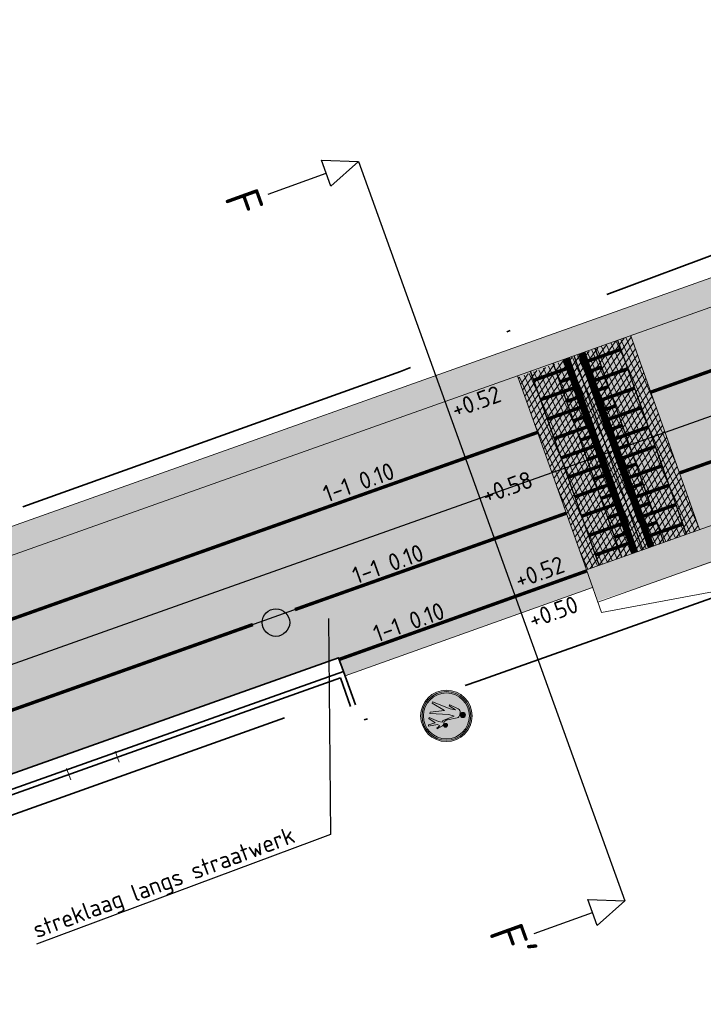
# Model space of a CAD drawing. Header units: metres. Extents: x 132493 to 134960, y 502695 to 503907.
# Tile 49 of 144: x 133012 to 133032, y 502999 to 503028. Entities that reach past the tile are written whole.
import ezdxf
from ezdxf import colors
from ezdxf.entities.mleader import LeaderData, LeaderLine
from ezdxf.enums import TextEntityAlignment as Align
from ezdxf.math import Vec2, Vec3

# ---------------------------------------------------------------- set-up
doc = ezdxf.new("R2010")
doc.units = ezdxf.units.M
for name, pattern in [('VH-OPSLUITBAND_150X250', [24, 16, -2, 4, -2]), ('VW-1-1_STREEP', [2, 1, -1]), ('XX-PROJECTGRENS', [18, 12, -3, 0, -3])]:
    doc.linetypes.add(name, pattern=pattern)
doc.layers.get('Defpoints').update_dxf_attribs({"color": 3})
for name, color, linetype, lineweight, plot in [('ARC-hoev-bss-kf-ev-rood-kleurecht', 200, 'Continuous', 35, False), ('ARC-hoev-fietsstrook-plateau-drempel-afalt rood', 241, 'Continuous', 18, False), ('ARC-hoev-gras zaaien', 73, 'Continuous', 35, False), ('ARC-hoev-nieuw-asfalt-streetprint', 215, 'Continuous', 35, False)]:
    doc.layers.add(name, color=color, linetype=linetype, lineweight=lineweight, plot=plot)
for name, color, linetype, lineweight in [('B-WE-VW-VERKEERSTEKEN_BORD_G-S', 7, 'Continuous', 25), ('N-WE-KG-GRENS_WERKGRENS-G', 5, 'XX-PROJECTGRENS', 35), ('N-WE-RI-PUT_BETON-S-200', 7, 'Continuous', 25), ('N-WE-VH-GOOT_BSS_ACHTERKANT-G', 202, 'Continuous', 35), ('N-WE-VH-KANTOPSLUITING_OPSLUITBAND_150X250-G', 10, 'VH-OPSLUITBAND_150X250', 35), ('N-WE-VH-KANTOPSLUITING_VOORKANTBAND-G', 7, 'Continuous', 35), ('N-WE-VH-KANTVERHARDING-G', 2, 'Continuous', 18), ('N-WE-VH-VERHARDING_ASFALT-A', 23, 'Continuous', 18), ('N-WE-VW-MARKERING-T25', 7, 'Continuous', 25), ('N-WE-VW-MARKERING_DWARS_STOPSTREEP_020-G', 7, 'Continuous', 18), ('N-WE-VW-MARKERING_LANGS_STREEP_11_010-G', 7, 'VW-1-1_STREEP', 13), ('N-WE-VW-MARKERING_LANGS_STREEP_DOORGETROKKEN_010-G', 7, 'Continuous', 13), ('X-XX-AL-AANPIJLING-T25', 7, 'Continuous', 25), ('X-XX-AL-DETAIL1-T25', 7, 'Continuous', 25), ('X-XX-AL-VERWIJZING-S', 7, 'Continuous', 25)]:
    doc.layers.add(name, color=color, linetype=linetype, lineweight=lineweight)
doc.styles.add('NLCS-ISO', font='NLCS-ISO.ttf')
doc.styles.add('NLCS-ISO-M200-T25', font='NLCS-ISO.ttf', dxfattribs={"height": 0.5})

# ---------------------------------------------------------------- blocks, each defined once
blk = doc.blocks.new('SAL-VERWIJZING_DOORSNEDE_BOVEN-SO')
for p, q in [((-2, 9), (0, 14)), ((0, 14), (2, 9)), ((2, 9), (-2, 9)), ((0, 0), (0, 9))]:
    blk.add_line(p, q)
at = {"lineweight": 50, "style": 'NLCS-ISO'}
blk.add_attdef('...', text='', height=5, dxfattribs=at).set_placement((-0.05252548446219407, -1.187903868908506), align=Align.TOP_CENTER)
blk = doc.blocks.new('B-SVW-VERKEERSTEKEN_BORD_G07-SO')
at = {"true_color": 0xffffff}
h = blk.add_hatch(color=7, dxfattribs=at)
h.dxf.hatch_style = 1
h.paths.add_polyline_path([(-0.866125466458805, 1.849957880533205), (-0.671560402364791, 1.849957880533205), (-0.6671047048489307, 1.932112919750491, -0.3984315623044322), (-1.027739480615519, 2.312836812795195, -0.2168950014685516), (-0.896849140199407, 2.600378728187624), (-1.315348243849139, 3.080967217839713, 0.3003999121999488), (-3.35, 0, 1), (3.35, 0, 0.1470390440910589), (2.794836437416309, 1.846994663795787), (1.535524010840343, 0.3928256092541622, -0.2176120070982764), (1.630397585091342, 0.1851605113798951, -0.4541439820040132), (1.318880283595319, -0.08707459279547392), (1.310075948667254, -0.1521966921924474), (1.355685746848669, -0.1521966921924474, -0.1814952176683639), (1.509453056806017, -0.2275097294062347), (2.137087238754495, -0.8928131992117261), (2.046093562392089, -0.9838068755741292), (1.606754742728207, -0.6103573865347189), (1.493772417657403, -0.980665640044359), (2.011565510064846, -2.210829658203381), (1.826411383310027, -2.283001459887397), (1.311759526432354, -1.366654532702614), (0.9289118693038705, -2.411689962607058), (0.7562971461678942, -2.411689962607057), (1.016764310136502, -0.949278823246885), (1.010507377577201, -0.4314857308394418), (0.7751445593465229, -0.37187887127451), (0.4424800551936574, 0.1208226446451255), (0.4989712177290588, 0.1443627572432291), (0.4613146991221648, 0.238510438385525), (0.3859888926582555, 0.2087006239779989), (-0.2133869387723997, 1.103071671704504), (-0.2573259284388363, 0.2997070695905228), (0.1788716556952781, -2.411689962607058), (-0.04078498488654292, -2.411689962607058), (-0.6998059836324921, -0.4158050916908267), (-1.358826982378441, -2.411689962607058), (-1.59731826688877, -2.411689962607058), (-1.148568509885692, 0.3216701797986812), (-1.157979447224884, 1.103071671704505), (-1.550250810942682, 0.09571829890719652), (-1.697748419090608, 0.1239638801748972), (-1.367489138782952, 1.457608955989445, -0.3447712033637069)])
h = blk.add_hatch(color=7, dxfattribs=at)
h.dxf.hatch_style = 1
h.paths.add_polyline_path([(3.356918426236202, 1.154815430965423), (3.546040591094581, 1.219875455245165, 0.5778775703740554), (-2.833352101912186, 2.456545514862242), (-2.682239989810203, 2.325529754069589, -0.5778775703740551)])
h = blk.add_hatch(color=7, dxfattribs=at)
h.dxf.hatch_style = 1
h.paths.add_polyline_path([(-2.682239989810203, 2.325529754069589), (-2.531127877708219, 2.194513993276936, -0.5778775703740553), (3.167796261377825, 1.089755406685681), (3.356918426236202, 1.154815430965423, 0.5778775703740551)])
h = blk.add_hatch(color=7, dxfattribs=at)
h.dxf.hatch_style = 1
h.paths.add_polyline_path([(-1.315348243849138, 3.080967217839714), (-0.8968491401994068, 2.600378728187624, -0.6435271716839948), (-0.2651726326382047, 2.312836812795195, -0.4301736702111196), (-0.6671047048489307, 1.932112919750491), (-0.671560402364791, 1.849957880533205), (-0.4769953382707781, 1.849957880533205, -0.2942182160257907), (-0.08786521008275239, 1.605184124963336), (0.5366405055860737, 0.2683202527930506), (0.4613146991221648, 0.2385104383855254), (0.4989712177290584, 0.1443627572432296), (0.5554623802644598, 0.1679028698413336), (0.8787031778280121, -0.1521966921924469), (1.310075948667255, -0.1521966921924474), (1.318880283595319, -0.08707459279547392, -0.3753796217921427), (1.080973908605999, 0.1851605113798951, -0.6425593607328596), (1.535524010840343, 0.3928256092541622), (2.79483643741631, 1.846994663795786, 0.3622902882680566)])
h = blk.add_hatch(color=7, dxfattribs=at)
h.dxf.hatch_style = 1
h.paths.add_polyline_path([(-2.682239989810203, 2.325529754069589), (-2.833352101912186, 2.456545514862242, 0.1804943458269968), (-3.75, 0, 0.4142135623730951), (0, -3.75), (0, -3.55, -0.4142135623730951), (-3.55, 0, -0.1804943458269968)])
h = blk.add_hatch(color=7, dxfattribs=at)
h.dxf.hatch_style = 1
h.paths.add_polyline_path([(-3.35, 0, -0.1804943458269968), (-2.531127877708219, 2.194513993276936), (-2.682239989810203, 2.325529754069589, 0.1804943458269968), (-3.55, 0, 0.4142135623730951), (0, -3.55), (0, -3.35, -0.4142135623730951)])
h = blk.add_hatch(color=7, dxfattribs=at)
h.dxf.hatch_style = 1
edge = h.paths.add_edge_path()
edge.add_line((0.1788716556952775, -2.411689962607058), (-0.2573259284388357, 0.2997070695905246))
edge.add_line((-0.2573259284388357, 0.2997070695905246), (-0.2133869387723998, 1.103071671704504))
edge.add_line((-0.2133869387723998, 1.103071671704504), (0.3859888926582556, 0.2087006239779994))
edge.add_line((0.3859888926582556, 0.2087006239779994), (0.5366405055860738, 0.2683202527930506))
edge.add_line((0.5366405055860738, 0.2683202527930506), (-0.0878652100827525, 1.605184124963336))
edge.add_arc((-0.4724126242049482, 1.425545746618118), 0.4244368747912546, 25.03926950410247, 90.61864388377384)
edge.add_line((-0.4769953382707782, 1.849957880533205), (-0.8661254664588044, 1.849957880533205))
edge.add_arc((-0.8661254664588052, 1.333449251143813), 0.5165086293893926, 89.99999999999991, 166.4407292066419)
edge.add_line((-1.368237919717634, 1.454545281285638), (-1.697748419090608, 0.1239638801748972))
edge.add_line((-1.697748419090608, 0.1239638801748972), (-1.550250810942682, 0.09571829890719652))
edge.add_line((-1.550250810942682, 0.09571829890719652), (-1.157979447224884, 1.103071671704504))
edge.add_line((-1.157979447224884, 1.103071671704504), (-1.148568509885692, 0.3216701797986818))
edge.add_line((-1.148568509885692, 0.3216701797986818), (-1.59731826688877, -2.411689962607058))
edge.add_line((-1.59731826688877, -2.411689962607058), (-1.358826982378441, -2.411689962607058))
edge.add_line((-1.358826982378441, -2.411689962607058), (-0.6998059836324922, -0.4158050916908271))
edge.add_line((-0.6998059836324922, -0.4158050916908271), (-0.04078498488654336, -2.411689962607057))
edge.add_line((-0.04078498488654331, -2.411689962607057), (0.1788716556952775, -2.411689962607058))
h = blk.add_hatch(color=7, dxfattribs=at)
h.dxf.hatch_style = 1
edge = h.paths.add_edge_path()
edge.add_arc((-0.6464560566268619, 2.312836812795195), 0.3812834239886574, 0, 360)
h = blk.add_hatch(color=7, dxfattribs=at)
h.dxf.hatch_style = 1
h.paths.add_polyline_path([(3.75, 0, 0.08302223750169), (3.546040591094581, 1.219875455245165), (3.356918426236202, 1.154815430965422, -0.08302223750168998), (3.55, 0, -0.4142135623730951), (0, -3.55), (0, -3.75, 0.4142135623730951)])
h = blk.add_hatch(color=7, dxfattribs=at)
h.dxf.hatch_style = 1
h.paths.add_polyline_path([(3.356918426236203, 1.154815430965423), (3.167796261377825, 1.08975540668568, -0.08302223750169), (3.35, 0, -0.4142135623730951), (0, -3.35), (0, -3.55, 0.4142135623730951), (3.55, 0, 0.08302223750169)])
h = blk.add_hatch(color=7, dxfattribs=at)
h.dxf.hatch_style = 1
edge = h.paths.add_edge_path()
edge.add_line((1.826411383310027, -2.283001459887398), (2.011565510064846, -2.210829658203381))
edge.add_line((2.011565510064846, -2.210829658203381), (1.493772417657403, -0.9806656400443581))
edge.add_line((1.493772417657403, -0.9806656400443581), (1.606754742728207, -0.6103573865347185))
edge.add_line((1.606754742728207, -0.6103573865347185), (2.04609356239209, -0.9838068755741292))
edge.add_line((2.04609356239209, -0.9838068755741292), (2.137087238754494, -0.8928131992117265))
edge.add_line((2.137087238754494, -0.8928131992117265), (1.509453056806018, -0.2275097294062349))
edge.add_arc((1.332246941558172, -0.3946824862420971), 0.2436159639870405, 43.3311795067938, 84.47891195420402)
edge.add_line((1.35568574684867, -0.1521966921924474), (0.8787031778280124, -0.1521966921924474))
edge.add_line((0.8787031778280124, -0.1521966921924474), (0.5554623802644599, 0.1679028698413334))
edge.add_line((0.5554623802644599, 0.1679028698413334), (0.442480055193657, 0.1208226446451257))
edge.add_line((0.442480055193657, 0.1208226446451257), (0.7751445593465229, -0.3718788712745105))
edge.add_line((0.7751445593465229, -0.3718788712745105), (1.010507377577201, -0.4314857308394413))
edge.add_line((1.010507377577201, -0.4314857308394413), (1.016764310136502, -0.9492788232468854))
edge.add_line((1.016764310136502, -0.9492788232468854), (0.7562971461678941, -2.411689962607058))
edge.add_line((0.7562971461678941, -2.411689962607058), (0.9289118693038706, -2.411689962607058))
edge.add_line((0.9289118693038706, -2.411689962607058), (1.311759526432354, -1.366654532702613))
edge.add_line((1.311759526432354, -1.366654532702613), (1.826411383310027, -2.283001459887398))
h = blk.add_hatch(color=7, dxfattribs=at)
h.dxf.hatch_style = 1
edge = h.paths.add_edge_path()
edge.add_arc((1.35568574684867, 0.1851605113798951), 0.2747118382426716, 0, 360)
at = {"color": 250, "lineweight": 0, "true_color": 0x191919}
for points in [[(0.1788716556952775, -2.411689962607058), (-0.2573259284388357, 0.2997070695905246), (-0.2133869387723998, 1.103071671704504), (0.3859888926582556, 0.2087006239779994), (0.5366405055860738, 0.2683202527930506), (-0.0878652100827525, 1.605184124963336, 0.2942182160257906), (-0.4769953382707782, 1.849957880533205), (-0.8661254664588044, 1.849957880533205, 0.3464800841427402), (-1.368237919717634, 1.454545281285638), (-1.697748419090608, 0.1239638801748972), (-1.550250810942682, 0.09571829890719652), (-1.157979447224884, 1.103071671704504), (-1.148568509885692, 0.3216701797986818), (-1.59731826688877, -2.411689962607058), (-1.358826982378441, -2.411689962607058), (-0.6998059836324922, -0.4158050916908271), (-0.04078498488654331, -2.411689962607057)], [(1.826411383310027, -2.283001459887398), (2.011565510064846, -2.210829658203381), (1.493772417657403, -0.9806656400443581), (1.606754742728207, -0.6103573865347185), (2.04609356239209, -0.9838068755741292), (2.137087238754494, -0.8928131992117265), (1.509453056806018, -0.2275097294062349, 0.1814952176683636), (1.35568574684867, -0.1521966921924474), (0.8787031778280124, -0.1521966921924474), (0.5554623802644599, 0.1679028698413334), (0.442480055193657, 0.1208226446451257), (0.7751445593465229, -0.3718788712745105), (1.010507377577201, -0.4314857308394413), (1.016764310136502, -0.9492788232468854), (0.7562971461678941, -2.411689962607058), (0.9289118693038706, -2.411689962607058), (1.311759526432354, -1.366654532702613)]]:
    blk.add_lwpolyline(points, format="xyb", close=True, dxfattribs=at)
for centre, radius in [((0, 0), 3.75), ((0, 0), 3.55), ((0, 0), 3.35), ((-0.6464560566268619, 2.312836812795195), 0.3812834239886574), ((1.35568574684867, 0.1851605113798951), 0.2747118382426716)]:
    blk.add_circle(centre, radius, dxfattribs=at)
blk = doc.blocks.new('N-SRI-PUT_BETON-SO')
blk.add_hatch(color=256).paths.add_polyline_path([(1.414142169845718, 1.414284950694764, 0.6648581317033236), (-1.999916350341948, 0.0182917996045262), (-1.999916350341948, -0.0182917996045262, 0.1965342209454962), (-1.414225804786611, -1.414201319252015)])
at = {"lineweight": -3}
blk.add_circle((0, 0), 1.999999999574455, dxfattribs=at)

msp = doc.modelspace()

# ---------------------------------------------------------------- hatches: boundary and pattern name
at = {"layer": 'ARC-hoev-bss-kf-ev-rood-kleurecht', "transparency": 33554483}
h = msp.add_hatch(color=256, dxfattribs=at)
h.dxf.hatch_style = 1
h.paths.add_polyline_path([(132913.1929441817, 502972.1780954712), (132936.1813082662, 502980.6209476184), (132952.0928124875, 502986.4647074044), (132972.3277093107, 502993.6530333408), (132992.5441344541, 503000.8345752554), (133028.2081693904, 503013.5035433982), (133028.9772485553, 503011.3419531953), (133021.7634863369, 503008.7622819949), (133021.574765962, 503009.2900174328), (132993.1299264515, 502999.1855307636), (132972.9178907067, 502992.0055481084), (132952.705854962, 502984.8255654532), (132935.9630822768, 502978.676508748), (132913.7962580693, 502970.5353805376)])
at = {"layer": 'ARC-hoev-fietsstrook-plateau-drempel-afalt rood', "transparency": 33554661}
h = msp.add_hatch(color=256, dxfattribs=at)
h.dxf.hatch_style = 1
edge = h.paths.add_edge_path()
edge.add_line((133078.753110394, 503023.0318837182), (133062.8304569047, 503024.6032225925))
edge.add_arc((133057.2065363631, 502968.8834283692), 56.00289234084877, 84.23653034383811, 109.5562834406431)
edge.add_line((133038.4605378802, 503021.6556889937), (133030.0983924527, 503018.6383662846))
edge.add_line((133030.0983924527, 503018.6383662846), (133030.6694126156, 503017.030904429))
edge.add_line((133030.6694126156, 503017.030904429), (133039.0463295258, 503020.006644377))
edge.add_arc((133057.206557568, 502968.8833379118), 54.25298467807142, 84.23245141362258, 109.55626197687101, ccw=False)
edge.add_line((133062.6585917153, 503022.8616823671), (133078.5812452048, 503021.2903434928))
edge.add_line((133078.5812452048, 503021.2903434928), (133082.8236178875, 503020.8716817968))
edge.add_line((133082.8236178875, 503020.8716817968), (133083.1402474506, 503022.9857878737))
edge.add_arc((133081.2083273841, 503047.9110298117), 25.00000001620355, 264.36397240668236, 274.43205328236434, ccw=False)
h = msp.add_hatch(color=256, dxfattribs=at)
h.dxf.hatch_style = 1
edge = h.paths.add_edge_path()
edge.add_line((133078.3357235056, 503018.8024288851), (133062.4130700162, 503020.3737677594))
edge.add_arc((133057.2065992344, 502968.8831243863), 51.75319983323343, 84.2261677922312, 109.5562094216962)
edge.add_line((133039.8831747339, 503017.6508663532), (133031.5062578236, 503014.6751264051))
edge.add_line((133031.5062578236, 503014.6751264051), (133032.0920494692, 503013.0260817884))
edge.add_line((133032.0920494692, 503013.0260817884), (133040.4689663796, 503016.0018217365))
edge.add_arc((133057.2066734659, 502968.8826095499), 50.00370981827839, 84.2214889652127, 109.55607802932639, ccw=False)
edge.add_line((133062.2412048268, 503018.632227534), (133078.1638583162, 503017.0608886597))
edge.add_line((133078.1638583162, 503017.0608886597), (133082.1931547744, 503016.663254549))
edge.add_line((133082.1931547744, 503016.663254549), (133082.4528541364, 503018.3961267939))
edge.add_line((133082.4528541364, 503018.3961267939), (133078.3357235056, 503018.8024288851))
h = msp.add_hatch(color=256, dxfattribs=at)
h.dxf.hatch_style = 1
h.paths.add_polyline_path([(133026.7855317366, 503017.5083657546), (133030.0860879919, 503018.6730042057), (133032.0920494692, 503013.0260817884), (133028.7939602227, 503011.8544985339)])
h = msp.add_hatch(color=256, dxfattribs=at)
h.dxf.hatch_style = 1
h.paths.add_polyline_path([(132911.7394164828, 502976.1370917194), (132949.1570480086, 502989.9140657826), (132974.5059404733, 502998.9370032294), (132991.1214979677, 503004.8393980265), (133026.7855317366, 503017.5083657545), (133027.3713233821, 503015.8593211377), (132991.7072895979, 503003.1903534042), (132974.5996661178, 502997.1131605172), (132951.2618964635, 502988.8228139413), (132912.3314886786, 502974.5249858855)])
at = {"layer": 'ARC-hoev-gras zaaien', "transparency": 33554623}
h = msp.add_hatch(color=256, dxfattribs=at)
h.dxf.hatch_style = 1
edge = h.paths.add_edge_path()
edge.add_line((133044.3094053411, 503023.3810425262), (133040.6147527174, 503022.3720987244))
edge.add_line((133040.6147527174, 503022.3720987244), (132963.3332375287, 502994.9680901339))
edge.add_line((132963.3332375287, 502994.9680901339), (132943.1313250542, 502987.7010206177))
edge.add_line((132943.1313250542, 502987.7010206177), (132911.7394164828, 502976.1370917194))
edge.add_line((132911.7394164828, 502976.1370917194), (132911.4612885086, 502976.8943840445))
edge.add_line((132911.4612885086, 502976.8943840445), (132942.5208133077, 502988.3290478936))
edge.add_line((132942.5208133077, 502988.3290478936), (132970.6246144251, 502998.4072050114))
edge.add_line((132970.6246144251, 502998.4072050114), (133038.368249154, 503022.471557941))
edge.add_line((133038.368249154, 503022.471557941), (133038.1059999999, 503023.2249999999))
edge.add_line((133038.1059999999, 503023.2249999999), (133047.748, 503026.616))
edge.add_line((133047.748, 503026.616), (133047.9894989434, 503025.935777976))
edge.add_line((133047.9894989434, 503025.935777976), (133127.6866354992, 503053.755246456))
edge.add_line((133127.6866354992, 503053.755246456), (133134.8985067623, 503056.4384517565))
edge.add_line((133134.8985067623, 503056.4384517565), (133149.6508293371, 503061.6609081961))
edge.add_line((133149.6508293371, 503061.6609081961), (133181.9466400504, 503073.7221093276))
edge.add_line((133181.9466400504, 503073.7221093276), (133199.629922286, 503080.2760638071))
edge.add_line((133199.629922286, 503080.2760638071), (133213.7543262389, 503085.6010153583))
edge.add_line((133213.7543262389, 503085.6010153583), (133233.1558703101, 503093.0755663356))
edge.add_line((133233.1558703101, 503093.0755663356), (133252.5574143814, 503100.5501173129))
edge.add_line((133252.5574143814, 503100.5501173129), (133257.9341504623, 503102.7553635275))
edge.add_line((133257.9341504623, 503102.7553635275), (133289.067585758, 503115.5031302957))
edge.add_line((133289.067585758, 503115.5031302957), (133322.7946553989, 503129.3964013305))
edge.add_line((133322.7946553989, 503129.3964013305), (133334.4565246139, 503134.3537154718))
edge.add_line((133334.4565246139, 503134.3537154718), (133353.9935656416, 503142.44732903))
edge.add_arc((133874.078580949, 501859.3957620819), 1384.452869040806, 110.68549416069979, 112.06517551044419, ccw=False)
edge.add_arc((133543.4399894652, 502717.1634261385), 465.2314050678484, 107.23389804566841, 109.90622373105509, ccw=False)
edge.add_line((133405.6044053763, 503161.5074505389), (133415.8725093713, 503164.4926783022))
edge.add_line((133415.8725093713, 503164.4926783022), (133424.3666505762, 503166.6323808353))
edge.add_arc((133423.2482539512, 503166.6893353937), 1.119845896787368, 293.1580167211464, 357.0847200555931, ccw=False)
edge.add_line((133423.6886538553, 503165.6597224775), (133416.1352514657, 503163.7349268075))
edge.add_line((133416.1352514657, 503163.7349268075), (133405.8421951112, 503160.7436071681))
edge.add_arc((133727.9458621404, 502167.9539437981), 1043.734682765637, 107.9752925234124, 109.1640586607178)
edge.add_arc((133874.078580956, 501859.3957620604), 1383.652869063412, 110.6857195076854, 112.0490643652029)
edge.add_line((133354.6546910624, 503141.8520321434), (133335.0465, 503133.7495))
edge.add_line((133335.0465, 503133.7495), (133323.1004101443, 503128.6571344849))
edge.add_line((133323.1004101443, 503128.6571344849), (133289.3716051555, 503114.7631479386))
edge.add_line((133289.3716051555, 503114.7631479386), (133258.907064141, 503102.2897263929))
edge.add_line((133258.907064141, 503102.2897263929), (133252.853035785, 503099.8066915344))
edge.add_line((133252.853035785, 503099.8066915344), (133233.445556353, 503092.3298539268))
edge.add_line((133233.445556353, 503092.3298539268), (133214.038076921, 503084.8530163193))
edge.add_line((133214.038076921, 503084.8530163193), (133200.7851276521, 503079.9260968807))
edge.add_line((133200.7851276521, 503079.9260968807), (133181.8111879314, 503072.8173645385))
edge.add_line((133181.8111879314, 503072.8173645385), (133149.9248116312, 503060.9092610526))
edge.add_line((133149.9248116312, 503060.9092610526), (133135.1666856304, 503055.6847081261))
edge.add_line((133135.1666856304, 503055.6847081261), (133129.729249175, 503053.6961219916))
edge.add_arc((133149.0774722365, 503000.8699292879), 56.2579805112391, 110.115859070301, 133.7513990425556)
edge.add_line((133110.17335192, 503041.5077170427), (133098.8758141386, 503030.2231833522))
edge.add_arc((133081.2083273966, 503047.9110297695), 24.9999999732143, 274.4320532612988, 314.96700573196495, ccw=False)
edge.add_arc((133081.2083273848, 503047.9110297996), 25.00000000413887, 264.3639724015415, 274.43205328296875, ccw=False)
edge.add_line((133078.7531103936, 503023.0318837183), (133062.8304569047, 503024.6032225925))
edge.add_arc((133057.2066288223, 502968.8812143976), 56.00508583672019, 84.23685191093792, 103.3139484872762)
h = msp.add_hatch(color=256, dxfattribs=at)
h.dxf.hatch_style = 1
edge = h.paths.add_edge_path()
edge.add_line((133029.139845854, 503010.9486056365), (133035.4609109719, 503013.0811575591))
edge.add_line((133035.4609109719, 503013.0811575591), (133040.3172282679, 503014.8866991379))
edge.add_arc((133057.2070782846, 502968.8296338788), 49.056297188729, 84.9160890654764, 110.13878104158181, ccw=False)
edge.add_line((133061.5541823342, 503017.6929430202), (133083.3475114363, 503015.5444783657))
edge.add_arc((133082.4636333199, 503006.5879857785), 8.99999999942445, 30.9159848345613, 84.36397240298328, ccw=False)
edge.add_line((133090.1849277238, 503011.2120113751), (133091.0016688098, 503011.4996504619))
edge.add_arc((133082.4636333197, 503006.5879857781), 9.849999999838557, 29.91047106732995, 82.97002277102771)
edge.add_line((133083.6691613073, 503016.3639359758), (133082.1784234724, 503016.5139796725))
edge.add_line((133082.1784234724, 503016.5139796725), (133082.1933195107, 503016.6632382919))
edge.add_line((133082.1933195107, 503016.6632382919), (133061.660158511, 503018.6895685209))
edge.add_arc((133057.2175182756, 502968.7874729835), 50.09946298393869, 84.91253382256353, 110.1261042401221)
edge.add_line((133039.9789185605, 503015.8277415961), (133028.7939602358, 503011.8544984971))
edge.add_line((133028.7939602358, 503011.8544984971), (133029.139845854, 503010.9486056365))
edge = h.paths.add_edge_path()
edge.add_line((133135.4492874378, 503048.3346160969), (133135.116722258, 503049.2434830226))
edge.add_line((133135.116722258, 503049.2434830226), (133131.7054843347, 503048.0302056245))
edge.add_arc((133149.0952832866, 503000.8348755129), 50.29715987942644, 110.2270461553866, 133.5934409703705)
edge.add_line((133114.4135487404, 503037.2626338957), (133099.322996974, 503022.1894521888))
edge.add_arc((133105.8472667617, 503015.4509753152), 9.379401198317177, 134.0746943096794, 192.0270171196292)
edge.add_line((133096.6737485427, 503013.4965622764), (133097.4888105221, 503013.7842857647))
edge.add_arc((133106.3899916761, 503015.1143136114), 9.000000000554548, 134.9670057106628, 188.4983466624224, ccw=False)
edge.add_line((133100.0296964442, 503021.4819383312), (133115.1202482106, 503036.555120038))
edge.add_arc((133149.2852648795, 503000.586593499), 49.60829835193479, 108.7841641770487, 133.5269425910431, ccw=False)
edge.add_line((133133.3111923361, 503047.5526692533), (133135.4492874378, 503048.3346160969))
at = {"layer": 'ARC-hoev-nieuw-asfalt-streetprint', "transparency": 33554534}
h = msp.add_hatch(color=256, dxfattribs=at)
h.dxf.hatch_style = 1
edge = h.paths.add_edge_path()
edge.add_line((133078.5812452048, 503021.2903434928), (133062.6585917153, 503022.8616823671))
edge.add_arc((133057.2066045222, 502968.8829495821), 54.25336632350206, 84.23254196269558, 109.5561714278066)
edge.add_line((133039.0463295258, 503020.006644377), (133030.6694126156, 503017.030904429))
edge.add_line((133030.6694126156, 503017.030904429), (133031.5062578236, 503014.6751264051))
edge.add_line((133031.5062578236, 503014.6751264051), (133039.8831747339, 503017.6508663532))
edge.add_arc((133057.498316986, 502966.4693864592), 54.12796985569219, 84.79043866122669, 108.99193855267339, ccw=False)
edge.add_line((133062.4130700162, 503020.3737677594), (133078.3357235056, 503018.8024288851))
edge.add_line((133078.3357235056, 503018.8024288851), (133082.4528541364, 503018.3961267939))
edge.add_line((133082.4528541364, 503018.3961267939), (133082.8236178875, 503020.8716817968))
edge.add_line((133082.8236178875, 503020.8716817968), (133078.5812452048, 503021.2903434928))
h = msp.add_hatch(color=256, dxfattribs=at)
h.dxf.hatch_style = 1
h.paths.add_polyline_path([(132912.3310671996, 502974.5248310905), (132936.0868343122, 502983.2495245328), (132951.2618964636, 502988.8228139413), (132991.7072895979, 503003.1903534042), (133027.3713233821, 503015.8593211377), (133028.2081693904, 503013.5035433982), (132992.5256634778, 503000.8277914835), (132952.1112838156, 502986.4714913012), (132936.6962911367, 502980.8100834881), (132913.1933656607, 502972.1782502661)])
at = {"layer": 'N-WE-VH-VERHARDING_ASFALT-A', "transparency": 33554559}
h = msp.add_hatch(dxfattribs=at)
h.set_pattern_fill('AVH-ASFALT_LAAG1-D', color=11, scale=5, angle=-6.041419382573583, pattern_type=2)
h.set_pattern_definition([(53.95858061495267, (134132.4158906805, 503202.7392243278), (-0.121288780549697, 0.08825549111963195), []), (113.9585806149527, (134132.4158906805, 503202.7392243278), (-0.1370758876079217, -0.06091141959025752), [])])
h.paths.add_polyline_path([(133030.086087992, 503018.6730042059), (133032.0920494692, 503013.0260817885), (133028.7939602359, 503011.8544984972), (133026.803705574, 503017.4572051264)])

# ---------------------------------------------------------------- linework, layer by layer
at = {"layer": 'Defpoints', "flags": 128}
for points in [[(133082.874734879, 503021.2129851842, -0.04019743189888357), (133078.5812452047, 503021.2903434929), (133062.5336914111, 503022.8740082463, 0.1103685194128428), (133039.0463295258, 503020.006644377), (133030.6694126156, 503017.030904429)], [(133085.0989559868, 503020.1826506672, -0.05951244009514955), (133078.4584843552, 503020.046386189), (133062.4109305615, 503021.6300509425, 0.1103685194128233), (133039.4647521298, 503018.8287553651), (133031.0878352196, 503015.8530154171), (133027.7897459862, 503014.6814321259), (133017.2508406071, 503010.9376870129)], [(133082.4967808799, 503018.6894215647, -0.035622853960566), (133078.3357235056, 503018.8024288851), (133062.288169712, 503020.3860936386, 0.1103685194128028), (133039.8831747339, 503017.6508663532), (133031.5062578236, 503014.6751264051)]]:
    msp.add_lwpolyline(points, format="xyb", dxfattribs=at)
for points in [[(133031.0555071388, 503012.6578698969), (133029.0487703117, 503018.3069749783)], [(133031.7151249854, 503012.8921865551), (133029.7088815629, 503018.5399026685)], [(133030.0395461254, 503013.1279432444), (133028.2943574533, 503018.0407719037)], [(133030.4430048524, 503012.4402901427), (133028.4358098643, 503018.0906849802)], [(133030.3228792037, 503013.2265638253), (133028.5772622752, 503018.1405980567)], [(133029.8305025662, 503012.2227103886), (133027.8228494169, 503017.8743949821)], [(133029.1708847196, 503011.9883937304), (133027.1627381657, 503017.6414672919)], [(133027.3713233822, 503015.8593211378), (133027.3713233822, 503015.8593211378), (133016.8324180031, 503012.1155760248)], [(133028.2081685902, 503013.5035431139), (133017.6692632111, 503009.759798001)], [(133016.8324180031, 503012.1155760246), (132991.7072895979, 503003.1903534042), (132951.2618964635, 502988.8228139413), (132935.8344141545, 502983.1568191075), (132912.3310671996, 502974.5248310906)], [(133017.2508406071, 503010.9376870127), (132992.1257122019, 503002.0124643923), (132951.6865901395, 502987.6471526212), (132936.2653526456, 502981.9834512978), (132912.7620056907, 502973.3514632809)], [(133017.6692632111, 503009.7597980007), (132992.5441348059, 503000.8345753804), (132952.1112838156, 502986.4714913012), (132936.6962911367, 502980.8100834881), (132913.1929441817, 502972.1780954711)]]:
    msp.add_lwpolyline(points, dxfattribs=at)
at = {"layer": 'N-WE-KG-GRENS_WERKGRENS-G', "flags": 128}
for points in [[(132713.8574613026, 502831.0580347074, 0.005570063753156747), (132736.3364398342, 502852.2821149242, 0.02528372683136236), (132742.3564131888, 502859.0920275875, 0.02378065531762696), (132764.8374316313, 502894.8777678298), (132764.3316825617, 502900.7720262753), (132769.1033134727, 502908.8440283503), (132770.1472463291, 502910.6100132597, -0.1999422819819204), (132792.8395207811, 502927.5846064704), (132821.6574329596, 502934.8682218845), (132821.8774908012, 502934.9238406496, -0.3826627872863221), (132824.7147034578, 502933.4345395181), (132826.4403593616, 502928.7457023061), (132836.0126593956, 502932.3790914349), (132835.1422824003, 502934.6408631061, -0.4190667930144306), (132837.1916569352, 502939.0343225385), (132839.9460323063, 502940.0107226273), (132859.0093786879, 502946.7684991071), (132896.4310291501, 502960.6877564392), (132897.8682955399, 502961.2223582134, -0.414545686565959), (132902.241647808, 502959.2173635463), (132903.1718656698, 502956.771019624), (132912.9374155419, 502960.2426878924), (132911.7843959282, 502963.3955454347, -0.4150905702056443), (132913.474181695, 502967.0613674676), (132914.7767187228, 502967.5397454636), (132938.3614250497, 502976.2016140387), (132937.6224978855, 502978.218195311), (133021.3873068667, 503008.0323382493), (133021.6649358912, 503007.2559797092), (133025.6326239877, 503008.6090530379), (133041.138442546, 503014.1171993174, -0.1103685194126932), (133061.9198871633, 503016.654221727), (133077.9674409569, 503015.0705569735), (133083.2493027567, 503014.5493125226, -0.006082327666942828), (133083.442742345, 503014.5278438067, -0.2579390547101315), (133089.7072472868, 503009.9835794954), (133098.6401080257, 503013.1295457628, -0.265135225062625), (133100.7363959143, 503020.7744244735), (133115.8269476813, 503035.8476061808, -0.1102594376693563), (133133.4898386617, 503047.0494830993), (133134.6884052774, 503047.4809715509), (133135.5872467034, 503044.9842156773), (133140.9956119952, 503046.8551439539), (133153.4352097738, 503051.2787820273), (133217.6736325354, 503075.2692786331), (133227.6286606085, 503079.1045076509), (133231.4393499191, 503077.3620802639), (133233.221242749, 503081.2590805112), (133256.6406850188, 503090.2815487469), (133275.2480078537, 503097.9132657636), (133286.8641141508, 503102.663705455), (133286.9959372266, 503102.611572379), (133301.2143453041, 503108.4141632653), (133308.6707664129, 503105.028186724), (133316.0634265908, 503108.0857307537), (133318.7108270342, 503114.6835351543), (133331.4339915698, 503120.1368624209), (133350.4881779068, 503128.3037546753), (133350.949471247, 503129.2663756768, -0.0005797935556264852), (133353.8959263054, 503130.4761869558, -0.007004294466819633), (133389.706913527, 503144.5492659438), (133398.1815961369, 503145.8738086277), (133401.0319163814, 503146.3192967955), (133400.8006422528, 503151.1583812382, -0.0522661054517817), (133447.2343836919, 503162.6708405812), (133447.9712047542, 503161.9662686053), (133449.108795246, 503158.5337313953), (133471.022142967, 503165.2937241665, 0.09025762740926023), (133473.9172051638, 503167.2191786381, 0.00453534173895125), (133476.4858831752, 503167.8750114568), (133478.7565008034, 503166.4598963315, 0.01475269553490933), (133490.5712790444, 503170.4471541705)], [(132708.726317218, 502847.7705982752), (132708.7889737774, 502849.3249708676), (132723.0757401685, 502862.504571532, 0.07308262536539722), (132734.9296173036, 502877.1697995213), (132757.8275011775, 502915.9053533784), (132758.6960745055, 502915.4095598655), (132759.1679985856, 502916.2078974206), (132760.3906122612, 502915.428677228), (132762.0341197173, 502915.8510020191, -0.02648883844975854), (132766.1507159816, 502921.6317261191), (132767.8034618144, 502923.534666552, -0.1483820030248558), (132790.4768695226, 502936.940914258), (132818.0074301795, 502943.8991565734), (132826.6721795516, 502946.2000181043), (132835.264211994, 502948.5399119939), (132853.030991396, 502954.7204042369), (132855.5430462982, 502955.5943731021), (132893.6670651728, 502969.9346445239), (132910.8290254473, 502976.3377393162), (132910.5933421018, 502976.9694320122), (132951.5685618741, 502992.095440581), (132985.7215004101, 503004.1337105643), (133023.3796153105, 503017.6374153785), (133037.161335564, 503022.778453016), (133036.8284805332, 503023.8357818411), (133048.3715800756, 503027.8953449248), (133048.7193525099, 503026.8650944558), (133128.2114173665, 503054.4031933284)]]:
    msp.add_lwpolyline(points, format="xyb", dxfattribs=at)
at = {"layer": 'N-WE-VH-GOOT_BSS_ACHTERKANT-G', "flags": 128}
msp.add_lwpolyline([(133021.716189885, 503008.894541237), (133021.574765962, 503009.2900174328), (132993.1299264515, 502999.1855307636), (132952.705854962, 502984.8255654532), (132935.9630822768, 502978.6765087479)], dxfattribs=at)
at = {"layer": 'N-WE-VH-KANTOPSLUITING_OPSLUITBAND_150X250-G', "flags": 128}
msp.add_lwpolyline([(133021.9227667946, 503007.8714000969), (133021.6253506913, 503008.7030909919), (132993.3207271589, 502998.6484133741), (132952.8995152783, 502984.2894638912), (132938.8259234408, 502979.1207074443)], dxfattribs=at)
at = {"layer": 'N-WE-VH-KANTOPSLUITING_VOORKANTBAND-G', "flags": 128}
msp.add_lwpolyline([(132937.8355165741, 502978.9167607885), (132952.8485520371, 502984.4305432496), (132993.2705164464, 502998.7897600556), (133021.7161893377, 503008.8945427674), (133022.0646749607, 503007.9200416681)], dxfattribs=at)
at = {"layer": 'N-WE-VH-KANTVERHARDING-G', "flags": 128}
for points in [[(133038.368249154, 503022.471557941, 0.0008192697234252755), (133038.1927474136, 503022.4095379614), (133026.51774127, 503018.2622147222), (133015.9788358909, 503014.518469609), (132990.8537074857, 503005.5932469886), (132950.3955213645, 502991.2211630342), (132934.9552996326, 502985.5504894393), (132917.3334056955, 502979.0785610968), (132911.4582057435, 502976.8932373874)], [(133038.6471140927, 503021.7215956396, 0.0008833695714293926), (133038.4605378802, 503021.6556889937), (133026.7855317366, 503017.5083657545), (133016.2466263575, 503013.7646206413), (132991.1214979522, 503004.8393980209), (132950.6673253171, 502990.4687397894), (132935.2311002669, 502984.7995340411), (132917.6107559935, 502978.3281748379), (132911.7371033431, 502976.1434266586)], [(133082.1931547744, 503016.663254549), (133078.1638583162, 503017.0608886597), (133062.1163045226, 503018.6445534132, 0.1103685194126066), (133040.4689663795, 503016.0018217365), (133028.7939602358, 503011.8544984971)], [(133090.1849277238, 503011.2120113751, 0.2311165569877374), (133083.5651309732, 503015.5203260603, 0.006082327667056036), (133083.3475114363, 503015.5444783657), (133078.0656496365, 503016.0657228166), (133062.0180958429, 503017.6493875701, 0.1103685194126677), (133040.8037044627, 503015.0595105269), (133029.1286983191, 503010.9121872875)]]:
    msp.add_lwpolyline(points, format="xyb", dxfattribs=at)
for points in [[(133032.0920494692, 503013.0260817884), (133030.0860879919, 503018.6730042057)], [(133028.7939602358, 503011.8544984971), (133026.7855317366, 503017.5083657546)], [(133028.7939602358, 503011.8544984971), (133029.2382759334, 503010.6120193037)], [(133028.9772485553, 503011.3419531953), (133021.7634863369, 503008.7622819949)], [(133029.2382759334, 503010.6120193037), (133033.0432642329, 503011.3232176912)], [(133015.1757294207, 503006.2523374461), (133015.0614229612, 503006.5719826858)], [(133013.7677238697, 503005.7349486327), (133013.6490165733, 503006.0669003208)]]:
    msp.add_lwpolyline(points, dxfattribs=at)
at = {"layer": 'N-WE-VW-MARKERING_DWARS_STOPSTREEP_020-G', "const_width": 0.2, "flags": 128}
for points in [[(133030.2074270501, 503012.3566056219), (133028.200055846, 503018.0074965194)], [(133030.6785826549, 503012.5239746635), (133028.6715638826, 503018.1738734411)]]:
    msp.add_lwpolyline(points, dxfattribs=at)
at = {"layer": 'N-WE-VW-MARKERING_LANGS_STREEP_11_010-G', "ltscale": 4, "const_width": 0.1, "flags": 128}
for points in [[(133082.8236178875, 503020.8716817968), (133062.5336914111, 503022.8740082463, 0.1103685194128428), (133039.0463295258, 503020.006644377), (133030.6694126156, 503017.030904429)], [(133082.4528541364, 503018.3961267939), (133062.288169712, 503020.3860936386, 0.1103685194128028), (133039.8831747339, 503017.6508663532), (133031.5062578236, 503014.6751264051)]]:
    msp.add_lwpolyline(points, format="xyb", dxfattribs=at)
at = {"layer": 'N-WE-VW-MARKERING_LANGS_STREEP_11_010-G', "ltscale": 4, "flags": 128}
msp.add_lwpolyline([(133027.3713233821, 503015.8593211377, 0.1, 0.1, 0), (133027.3713233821, 503015.8593211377, 0.1, 0.1, 0), (133016.8324180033, 503012.1155760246, 0.1, 0.1, 0), (132991.707289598, 503003.1903534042, 0.1, 0.1, 0), (132951.2618964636, 502988.8228139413, 0.1, 0.1, 0), (132935.8344141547, 502983.1568191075, 0.1, 0.1, 0), (132912.3310671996, 502974.5248310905, 0.1, 0.1, 0)], format="xyseb", dxfattribs=at)
at = {"layer": 'N-WE-VW-MARKERING_LANGS_STREEP_11_010-G', "ltscale": 4, "const_width": 0.1, "flags": 128}
for points in [[(133028.20816859, 503013.5035431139), (133020.3011651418, 503010.6945644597)], [(133021.5916020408, 503009.2429372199), (133028.8053642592, 503011.8226084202)], [(133019.076200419, 503010.2593933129), (133017.6507918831, 503009.7530141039), (132992.5256634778, 503000.8277914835), (132961.8565630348, 502989.9331140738)]]:
    msp.add_lwpolyline(points, dxfattribs=at)
at = {"layer": 'N-WE-VW-MARKERING_LANGS_STREEP_DOORGETROKKEN_010-G', "const_width": 0.1, "flags": 128}
for points in [[(133028.7647002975, 503017.9116878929), (133029.801242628, 503018.2798997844)], [(133028.2935446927, 503017.7443188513), (133027.2570023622, 503017.3761069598)], [(133028.8651217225, 503017.62899453), (133029.2420462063, 503017.7628897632)], [(133028.9655431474, 503017.3463011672), (133030.002085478, 503017.7145130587)], [(133028.3939661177, 503017.4616254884), (133028.0170416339, 503017.3277302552)], [(133028.4943875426, 503017.1789321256), (133027.4578452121, 503016.8107202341)], [(133029.0659645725, 503017.0636078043), (133029.4428890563, 503017.1975030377)], [(133029.1663859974, 503016.7809144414), (133030.2029283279, 503017.149126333)], [(133028.5948089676, 503016.8962387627), (133028.2178844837, 503016.7623435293)], [(133028.6952303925, 503016.6135453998), (133027.658688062, 503016.2453335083)], [(133029.2668074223, 503016.4982210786), (133029.6437319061, 503016.6321163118)], [(133029.3672288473, 503016.2155277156), (133030.4037711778, 503016.5837396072)], [(133028.7956518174, 503016.330852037), (133028.4187273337, 503016.1969568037)], [(133028.8960732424, 503016.0481586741), (133027.8595309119, 503015.6799467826)], [(133029.4676502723, 503015.9328343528), (133029.8445747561, 503016.0667295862)], [(133029.5680716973, 503015.6501409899), (133030.6046140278, 503016.0183528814)], [(133028.9964946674, 503015.7654653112), (133028.6195701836, 503015.6315700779)], [(133029.0969160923, 503015.4827719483), (133028.0603737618, 503015.1145600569)], [(133029.6684931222, 503015.3674476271), (133030.045417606, 503015.5013428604)], [(133029.7689145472, 503015.0847542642), (133030.8054568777, 503015.4529661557)], [(133029.1973375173, 503015.2000785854), (133028.8204130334, 503015.0661833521)], [(133029.2977589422, 503014.9173852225), (133028.2612166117, 503014.5491733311)], [(133029.8693359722, 503014.8020609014), (133030.2462604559, 503014.9359561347)], [(133029.9697573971, 503014.5193675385), (133031.0062997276, 503014.8875794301)], [(133029.3981803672, 503014.6346918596), (133029.0212558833, 503014.5007966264)], [(133029.4986017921, 503014.3519984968), (133028.4620594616, 503013.9837866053)], [(133030.0701788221, 503014.2366741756), (133030.4471033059, 503014.3705694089)], [(133030.170600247, 503013.9539808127), (133031.2071425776, 503014.3221927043)], [(133029.599023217, 503014.0693051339), (133029.2220987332, 503013.9354099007)], [(133029.6994446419, 503013.7866117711), (133028.6629023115, 503013.4183998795)], [(133030.271021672, 503013.6712874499), (133030.6479461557, 503013.8051826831)], [(133030.3714430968, 503013.388594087), (133031.4079854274, 503013.7568059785)], [(133029.799866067, 503013.5039184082), (133029.4229415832, 503013.370023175)], [(133029.900287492, 503013.2212250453), (133028.8637451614, 503012.8530131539)], [(133030.4718645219, 503013.1059007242), (133030.8487890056, 503013.2397959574)], [(133030.5722859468, 503012.8232073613), (133031.6088282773, 503013.1914192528)], [(133030.000708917, 503012.9385316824), (133029.6237844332, 503012.8046364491)], [(133030.101130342, 503012.6558383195), (133029.0645880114, 503012.2876264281)]]:
    msp.add_lwpolyline(points, dxfattribs=at)
at = {"layer": 'X-XX-AL-VERWIJZING-S', "flags": 128}
msp.add_lwpolyline([(133022.1533290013, 503023.7513253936), (133029.910109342, 503002.2049365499)], dxfattribs=at)

# ---------------------------------------------------------------- block references
at = {"layer": 'B-WE-VW-VERKEERSTEKEN_BORD_G-S', "xscale": 0.2, "yscale": 0.2, "zscale": 0.2, "rotation": 257.72540064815}
msp.add_blockref('B-SVW-VERKEERSTEKEN_BORD_G07-SO', (133024.7149189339, 503007.5964388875), dxfattribs=at)
at = {"layer": 'N-WE-RI-PUT_BETON-S-200', "xscale": 0.2, "yscale": 0.2, "zscale": 0.2}
msp.add_blockref('N-SRI-PUT_BETON-SO', (133019.7481331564, 503010.315887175, 0.496279), dxfattribs=at)
at = {"layer": 'X-XX-AL-VERWIJZING-S', "xscale": 0.2000000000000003, "yscale": 0.2000000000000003, "zscale": 0.2000000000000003, "rotation": 289.7990655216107}
for p, values in [((133019.5188473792, 503022.8029021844), {'...': 'F'}), ((133027.2756277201, 503001.2565133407), {'...': "F'"})]:
    msp.add_blockref('SAL-VERWIJZING_DOORSNEDE_BOVEN-SO', p, dxfattribs=at).add_auto_attribs(values)

# ---------------------------------------------------------------- texts
at = {"layer": 'N-WE-VW-MARKERING-T25', "char_height": 0.4999999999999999, "attachment_point": 1, "rotation": 19.687951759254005, "style": 'NLCS-ISO-M200-T25'}
for insert in [(133021.0671342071, 503014.2787586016), (133021.9202472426, 503011.8994973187), (133022.5295302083, 503010.2028829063)]:
    msp.add_mtext_dynamic_manual_height_columns('1-1 0.10', width=3.640096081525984, gutter_width=2.499999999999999, heights=[0], dxfattribs=dict(at, insert=insert))
at = {"layer": 'X-XX-AL-DETAIL1-T25', "char_height": 0.4999999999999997, "attachment_point": 1, "rotation": 20.174407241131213, "style": 'NLCS-ISO-M200-T25'}
for s, insert in [('+0.52', (133024.8069644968, 503016.7369617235)), ('+0.58', (133025.7015815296, 503014.2348712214)), ('+0.52', (133026.6553943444, 503011.7675147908)), ('+0.50', (133027.0579772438, 503010.6095242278))]:
    msp.add_mtext_dynamic_manual_height_columns(s, width=2.253737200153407, gutter_width=2.499999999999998, heights=[0], dxfattribs=dict(at, insert=insert))

# ---------------------------------------------------------------- leaders
at = {"layer": 'X-XX-AL-AANPIJLING-T25'}
ml = msp.add_multileader_mtext('Standard', dxfattribs=at)
ml.set_content('streklaag langs straatwerk', color=256, style='NLCS-ISO-M200-T25')
ml.set_leader_properties(color=256, linetype='ByLayer', lineweight=-1)
ml.build(insert=Vec2(0, 0))
ml.multileader.update_dxf_attribs({"text_left_attachment_type": 5, "text_right_attachment_type": 5, "dogleg_length": 0.5, "arrow_head_size": 0.5})
ctx = ml.context
ctx.base_point, ctx.char_height, ctx.arrow_head_size, ctx.landing_gap_size, ctx.plane_origin, ctx.plane_x_axis, ctx.plane_y_axis = Vec3(133012.6639449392, 503000.9047174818), 0.5, 0.5, 0.18, Vec3(132995.9500893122, 502978.118797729), Vec3(0.937112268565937, 0.3490280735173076), Vec3(-0.3490280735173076, 0.937112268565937)
ctx.left_attachment, ctx.right_attachment = 5, 5
notes = []
notes.append((ctx, [(1, (1, 1, 0), (133021.3416045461, 503004.1367174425), (-0.9371122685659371, -0.3490280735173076), 0.4999999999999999, [(0, [(133021.2749422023, 503010.9387186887)], 0, [])])]))
ctx.mtext.insert, ctx.mtext.text_direction, ctx.mtext.rotation, ctx.mtext.flow_direction = Vec3(133012.6057568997, 503001.5766655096), Vec3(0.937112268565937, 0.3490280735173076), 0.3565337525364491, 5
for ctx, leaders in notes:
    for number, flags, end, landing, length, lines in leaders:
        leader = LeaderData()
        leader.index, (leader.has_last_leader_line, leader.has_dogleg_vector, leader.attachment_direction) = number, flags
        leader.last_leader_point, leader.dogleg_vector, leader.dogleg_length = Vec3(end), Vec3(landing), length
        for number, points, colour, breaks in lines:
            line = LeaderLine()
            line.index, line.vertices, line.color, line.breaks = number, Vec3.list(points), colors.encode_raw_color(colour), breaks
            leader.lines.append(line)
        ctx.leaders.append(leader)

doc.saveas('drawing.dxf')
